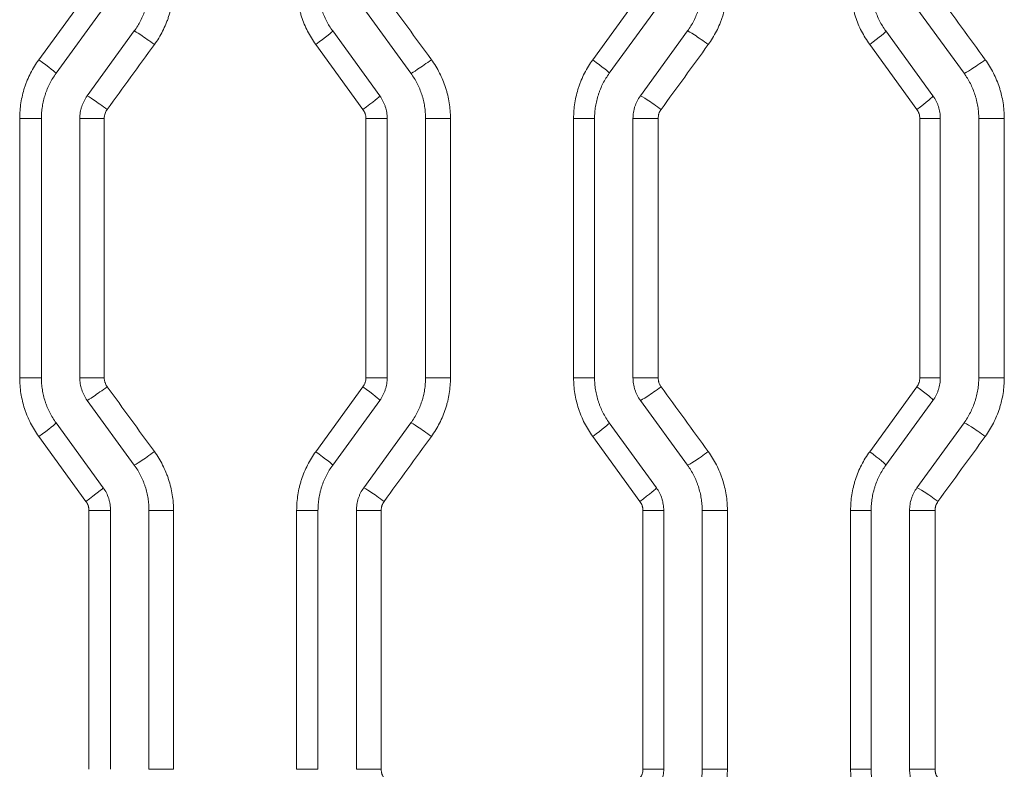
# Model space of a CAD drawing. Header units: millimetres. Extents: x 0 to 594, y 0 to 420.
# Tile 249 of 256: x 326.67 to 333.08, y 326.73 to 331.61. Entities that reach past the tile are written whole.
import ezdxf

# ---------------------------------------------------------------- set-up
doc = ezdxf.new("R2010")
doc.units = ezdxf.units.MM
doc.layers.add('1', color=7, linetype='Continuous', true_color=0xffffff)

msp = doc.modelspace()

# ---------------------------------------------------------------- linework, layer by layer
at = {"layer": '1', "color": 155, "linetype": 'Continuous', "lineweight": 13}
for p, q in [((326.7937, 331.3501), (327.1009, 331.7724)), ((330.3986, 331.3501), (330.7058, 331.7724)), ((328.9033, 331.0269), (328.5962, 331.4491)), ((332.5083, 331.0269), (332.2011, 331.4491)), ((326.8107, 330.9681), (326.6694, 330.9681)), ((326.6694, 329.2805), (326.6694, 330.9681)), ((327.0607, 330.9681), (327.2198, 330.9681)), ((327.2198, 330.9681), (327.2198, 329.2805)), ((329.0607, 330.9681), (328.9225, 330.9681)), ((328.9225, 329.2805), (328.9225, 330.9681)), ((329.3107, 330.9681), (329.4727, 330.9681)), ((329.4727, 330.9681), (329.4727, 329.2805)), ((330.4107, 330.9681), (330.2743, 330.9681)), ((330.2743, 329.2805), (330.2743, 330.9681)), ((330.6607, 330.9681), (330.8244, 330.9681)), ((330.8244, 330.9681), (330.8244, 329.2805)), ((332.6607, 330.9681), (332.5274, 330.9681)), ((332.5274, 329.2805), (332.5274, 330.9681)), ((332.9107, 330.9681), (333.0772, 330.9681)), ((333.0772, 330.9681), (333.0772, 329.2805)), ((326.8107, 329.2805), (326.6694, 329.2805)), ((327.2198, 329.2805), (327.0607, 329.2805)), ((329.0607, 329.2805), (328.9225, 329.2805)), ((329.4727, 329.2805), (329.3107, 329.2805)), ((330.2743, 329.2805), (330.4107, 329.2805)), ((330.8244, 329.2805), (330.6607, 329.2805)), ((332.5274, 329.2805), (332.6607, 329.2805)), ((333.0772, 329.2805), (332.9107, 329.2805)), ((328.5962, 328.7995), (328.9033, 329.2218)), ((332.2011, 328.7995), (332.5083, 329.2218)), ((327.1009, 328.4763), (326.7937, 328.8985)), ((330.7058, 328.4763), (330.3986, 328.8985)), ((327.12, 328.4175), (327.2607, 328.4175)), ((327.12, 326.7324), (327.12, 328.4175)), ((327.6704, 328.4175), (327.5107, 328.4175)), ((327.6704, 328.4175), (327.6704, 326.7324)), ((328.4718, 328.4175), (328.6107, 328.4175)), ((328.4718, 326.7324), (328.4718, 328.4175)), ((329.0221, 328.4175), (328.8607, 328.4175)), ((329.0221, 328.4175), (329.0221, 326.7324)), ((330.7249, 328.4175), (330.8607, 328.4175)), ((330.7249, 326.7324), (330.7249, 328.4175)), ((331.275, 328.4175), (331.1107, 328.4175)), ((331.275, 328.4175), (331.275, 326.7324)), ((332.0768, 328.4175), (332.2107, 328.4175)), ((332.0768, 326.7324), (332.0768, 328.4175)), ((332.6266, 328.4175), (332.4607, 328.4175)), ((332.6266, 328.4175), (332.6266, 326.7324)), ((327.6704, 326.7324), (327.5107, 326.7324)), ((328.4718, 326.7324), (328.6107, 326.7324)), ((329.0221, 326.7324), (328.8607, 326.7324)), ((330.8607, 326.7324), (330.7249, 326.7324)), ((331.275, 326.7324), (331.1107, 326.7324)), ((332.0768, 326.7324), (332.2107, 326.7324)), ((332.6266, 326.7324), (332.4607, 326.7324))]:
    msp.add_line(p, q, dxfattribs=at)
at = {"layer": '1', "color": 155, "linetype": 'Continuous', "lineweight": 18}
for p, q in [((327.213, 331.6842), (326.9062, 331.262)), ((328.9085, 331.6842), (329.2152, 331.262)), ((330.813, 331.6842), (330.5062, 331.262)), ((332.5085, 331.6842), (332.8152, 331.262)), ((327.4152, 331.5373), (327.1085, 331.115)), ((328.7062, 331.5373), (329.013, 331.115)), ((331.0152, 331.5373), (330.7085, 331.115)), ((332.3062, 331.5373), (332.613, 331.115)), ((326.8107, 330.9681), (326.8107, 329.2805)), ((327.0607, 330.9681), (327.0607, 329.2805)), ((329.0607, 330.9681), (329.0607, 329.2805)), ((329.3107, 330.9681), (329.3107, 329.2805)), ((330.4107, 330.9681), (330.4107, 329.2805)), ((330.6607, 330.9681), (330.6607, 329.2805)), ((332.6607, 330.9681), (332.6607, 329.2805)), ((332.9107, 330.9681), (332.9107, 329.2805)), ((327.1085, 329.1336), (327.4152, 328.7114)), ((329.013, 329.1336), (328.7062, 328.7114)), ((330.7085, 329.1336), (331.0152, 328.7114)), ((332.613, 329.1336), (332.3062, 328.7114)), ((326.9062, 328.9867), (327.213, 328.5644)), ((329.2152, 328.9867), (328.9085, 328.5644)), ((330.5062, 328.9867), (330.813, 328.5644)), ((332.8152, 328.9867), (332.5085, 328.5644)), ((327.2607, 328.4175), (327.2607, 326.7324)), ((327.5107, 328.4175), (327.5107, 326.7324)), ((328.6107, 328.4175), (328.6107, 326.7324)), ((328.8607, 328.4175), (328.8607, 326.7324)), ((330.8607, 328.4175), (330.8607, 326.7324)), ((331.1107, 328.4175), (331.1107, 326.7324)), ((332.2107, 328.4175), (332.2107, 326.7324)), ((332.4607, 328.4175), (332.4607, 326.7324))]:
    msp.add_line(p, q, dxfattribs=at)
at = {"layer": '1', "color": 155, "linetype": 'Continuous', "lineweight": 13}
for centre, major_axis, ratio, start_param, end_param in [((327.5363, 331.449), (-0.1214, 0.0882), 0.038614, 4.659287, 6.230532), ((328.5849, 331.4491), (0.1214, 0.0882), 0.044279, 4.773258, 6.283185), ((331.1358, 331.4488), (-0.1214, 0.0882), 0.058086, 4.632601, 6.203845), ((332.1849, 331.4491), (0.1214, 0.0882), 0.063788, 4.799961, 6.283185), ((326.7849, 331.3501), (0.1214, -0.0882), 0.034563, 0, 1.523261), ((329.3361, 331.3503), (-0.1214, -0.0882), 0.048337, 0.065991, 1.637235), ((330.3849, 331.3501), (0.1214, -0.0882), 0.054019, 0, 1.496582), ((332.9355, 331.3505), (-0.1214, -0.0882), 0.067866, 0.092704, 1.663947), ((327.2295, 331.0268), (-0.1214, 0.0882), 0.036959, 4.661559, 6.232804), ((328.8916, 331.0269), (0.1214, 0.0882), 0.045937, 4.775532, 6.283185), ((330.8291, 331.0266), (-0.1214, 0.0882), 0.056423, 4.634877, 6.206121), ((332.4916, 331.0269), (0.1214, 0.0882), 0.065456, 4.802239, 6.283185), ((327.2295, 329.2219), (0.1214, 0.0882), 0.036959, 3.191974, 4.763219), ((328.8916, 329.2218), (-0.1214, 0.0882), 0.045937, 3.141593, 4.649246), ((330.8291, 329.222), (0.1214, 0.0882), 0.056423, 3.218657, 4.789901), ((332.4916, 329.2218), (-0.1214, 0.0882), 0.065456, 3.141593, 4.622539), ((326.7849, 328.8985), (-0.1214, -0.0882), 0.034563, 1.618332, 3.141593), ((329.3361, 328.8983), (0.1214, -0.0882), 0.048337, 1.504357, 3.075602), ((330.3849, 328.8985), (-0.1214, -0.0882), 0.054019, 1.64501, 3.141593), ((332.9355, 328.8981), (0.1214, -0.0882), 0.067866, 1.477645, 3.048888), ((327.5363, 328.7997), (0.1214, 0.0882), 0.038614, 3.194246, 4.765491), ((328.5849, 328.7995), (-0.1214, 0.0882), 0.044279, 3.141593, 4.65152), ((331.1358, 328.7998), (0.1214, 0.0882), 0.058086, 3.220933, 4.792177), ((332.1849, 328.7995), (-0.1214, 0.0882), 0.063788, 3.141593, 4.624817), ((327.0916, 328.4763), (-0.1214, -0.0882), 0.036217, 1.620604, 3.141593), ((329.0293, 328.4761), (0.1214, -0.0882), 0.046679, 1.506631, 3.077875), ((330.6916, 328.4763), (-0.1214, -0.0882), 0.055681, 1.647286, 3.141593), ((332.6288, 328.4759), (0.1214, -0.0882), 0.066197, 1.479924, 3.051167)]:
    msp.add_ellipse(centre, major_axis=major_axis, ratio=ratio, start_param=start_param, end_param=end_param, dxfattribs=at)
at = {"layer": '1', "color": 155, "linetype": 'Continuous', "lineweight": 18}
for points, knots in [([(327.5107, 331.8312), (327.5107, 331.8179), (327.5102, 331.8048), (327.5082, 331.7788), (327.5051, 331.7529), (327.5, 331.7273), (327.4939, 331.702), (327.4904, 331.6894), (327.4853, 331.6737), (327.4843, 331.6706), (327.4821, 331.6644), (327.481, 331.6613), (327.4776, 331.652), (327.4752, 331.6459), (327.4677, 331.6277), (327.4567, 331.604), (327.444, 331.5812), (327.4303, 331.5589), (327.423, 331.5479), (327.4152, 331.5373)], [0, 0, 0, 0, 0.125, 0.125, 0.25, 0.375, 0.375, 0.5, 0.5, 0.53125, 0.53125, 0.5625, 0.5625, 0.625, 0.625, 0.75, 0.875, 0.875, 1, 1, 1, 1]), ([(328.6107, 331.8312), (328.6107, 331.8179), (328.6113, 331.8048), (328.6133, 331.7787), (328.6164, 331.7527), (328.6215, 331.7271), (328.6261, 331.7079), (328.6278, 331.7016), (328.6305, 331.6921), (328.6314, 331.6889), (328.6333, 331.6826), (328.6343, 331.6795), (328.6394, 331.6638), (328.6439, 331.6515), (328.6539, 331.6275), (328.6648, 331.6038), (328.6776, 331.5811), (328.6912, 331.5588), (328.6985, 331.5479), (328.7062, 331.5373)], [0, 0, 0, 0, 0.125, 0.125, 0.25, 0.375, 0.375, 0.4375, 0.4375, 0.46875, 0.46875, 0.5, 0.5, 0.625, 0.625, 0.75, 0.875, 0.875, 1, 1, 1, 1]), ([(331.1107, 331.8312), (331.1107, 331.8179), (331.1102, 331.8048), (331.1082, 331.7788), (331.1051, 331.7529), (331.1, 331.7273), (331.0939, 331.7019), (331.0904, 331.6893), (331.0853, 331.6737), (331.0843, 331.6706), (331.0821, 331.6643), (331.081, 331.6612), (331.0776, 331.652), (331.0752, 331.6458), (331.0677, 331.6277), (331.0567, 331.6039), (331.0439, 331.5811), (331.0303, 331.5588), (331.023, 331.5479), (331.0152, 331.5373)], [0, 0, 0, 0, 0.125, 0.125, 0.25, 0.375, 0.375, 0.5, 0.5, 0.53125, 0.53125, 0.5625, 0.5625, 0.625, 0.625, 0.75, 0.875, 0.875, 1, 1, 1, 1]), ([(332.2107, 331.8312), (332.2107, 331.8179), (332.2113, 331.8048), (332.2133, 331.7787), (332.2164, 331.7527), (332.2215, 331.727), (332.2261, 331.7079), (332.2278, 331.7015), (332.2305, 331.692), (332.2314, 331.6889), (332.2333, 331.6825), (332.2343, 331.6794), (332.2394, 331.6638), (332.244, 331.6515), (332.254, 331.6274), (332.2649, 331.6038), (332.2776, 331.5811), (332.2912, 331.5588), (332.2985, 331.5479), (332.3062, 331.5373)], [0, 0, 0, 0, 0.125, 0.125, 0.25, 0.375, 0.375, 0.4375, 0.4375, 0.46875, 0.46875, 0.5, 0.5, 0.625, 0.625, 0.75, 0.875, 0.875, 1, 1, 1, 1]), ([(326.9062, 331.262), (326.8985, 331.2513), (326.8912, 331.2404), (326.8775, 331.2181), (326.8648, 331.1953), (326.8538, 331.1715), (326.8463, 331.1534), (326.8439, 331.1472), (326.8405, 331.138), (326.8394, 331.1349), (326.8372, 331.1286), (326.8362, 331.1255), (326.8311, 331.1099), (326.8275, 331.0973), (326.8215, 331.0719), (326.8164, 331.0464), (326.8133, 331.0205), (326.8113, 330.9944), (326.8107, 330.9813), (326.8107, 330.9681)], [0, 0, 0, 0, 0.125, 0.125, 0.25, 0.375, 0.375, 0.4375, 0.4375, 0.46875, 0.46875, 0.5, 0.5, 0.625, 0.625, 0.75, 0.875, 0.875, 1, 1, 1, 1]), ([(329.2152, 331.262), (329.223, 331.2513), (329.2303, 331.2404), (329.2439, 331.2181), (329.2567, 331.1954), (329.2676, 331.1718), (329.2776, 331.1477), (329.2821, 331.1354), (329.2872, 331.1198), (329.2882, 331.1166), (329.2901, 331.1103), (329.291, 331.1071), (329.2937, 331.0976), (329.2954, 331.0913), (329.3, 331.0721), (329.3051, 331.0465), (329.3082, 331.0205), (329.3102, 330.9944), (329.3107, 330.9813), (329.3107, 330.9681)], [0, 0, 0, 0, 0.125, 0.125, 0.25, 0.375, 0.375, 0.5, 0.5, 0.53125, 0.53125, 0.5625, 0.5625, 0.625, 0.625, 0.75, 0.875, 0.875, 1, 1, 1, 1]), ([(330.5062, 331.262), (330.4985, 331.2513), (330.4839, 331.2295), (330.4648, 331.1953), (330.4538, 331.1716), (330.4463, 331.1534), (330.4439, 331.1473), (330.4405, 331.138), (330.4394, 331.1349), (330.4372, 331.1287), (330.4362, 331.1256), (330.4311, 331.1099), (330.4276, 331.0973), (330.4215, 331.0719), (330.4164, 331.0464), (330.4133, 331.0205), (330.4113, 330.9944), (330.4107, 330.9813), (330.4107, 330.9681)], [0, 0, 0, 0, 0.125, 0.25, 0.375, 0.375, 0.4375, 0.4375, 0.46875, 0.46875, 0.5, 0.5, 0.625, 0.625, 0.75, 0.875, 0.875, 1, 1, 1, 1]), ([(332.8152, 331.262), (332.823, 331.2513), (332.8303, 331.2404), (332.8439, 331.2182), (332.8566, 331.1954), (332.8675, 331.1718), (332.8775, 331.1477), (332.8821, 331.1354), (332.8872, 331.1198), (332.8882, 331.1167), (332.8901, 331.1103), (332.891, 331.1072), (332.8937, 331.0977), (332.8954, 331.0913), (332.9, 331.0722), (332.9051, 331.0465), (332.9082, 331.0206), (332.9102, 330.9944), (332.9107, 330.9813), (332.9107, 330.9681)], [0, 0, 0, 0, 0.125, 0.125, 0.25, 0.375, 0.375, 0.5, 0.5, 0.53125, 0.53125, 0.5625, 0.5625, 0.625, 0.625, 0.75, 0.875, 0.875, 1, 1, 1, 1]), ([(327.1085, 331.115), (327.1007, 331.1044), (327.0939, 331.0932), (327.0821, 331.07), (327.0771, 331.058), (327.072, 331.0424), (327.071, 331.0392), (327.0693, 331.0329), (327.0684, 331.0297), (327.0661, 331.0201), (327.0648, 331.0137), (327.0618, 330.9943), (327.0607, 330.9813), (327.0607, 330.9681)], [0, 0, 0, 0, 0.25, 0.25, 0.5, 0.5, 0.5625, 0.5625, 0.625, 0.625, 0.75, 0.75, 1, 1, 1, 1]), ([(329.013, 331.115), (329.0208, 331.1044), (329.0276, 331.0932), (329.0365, 331.0757), (329.0392, 331.0698), (329.043, 331.0607), (329.0442, 331.0577), (329.0464, 331.0515), (329.0475, 331.0484), (329.0526, 331.0327), (329.0556, 331.02), (329.0597, 330.9943), (329.0607, 330.9813), (329.0607, 330.9681)], [0, 0, 0, 0, 0.25, 0.25, 0.375, 0.375, 0.4375, 0.4375, 0.5, 0.5, 0.75, 0.75, 1, 1, 1, 1]), ([(330.7085, 331.115), (330.7007, 331.1044), (330.6939, 331.0932), (330.6821, 331.07), (330.6771, 331.058), (330.672, 331.0424), (330.671, 331.0392), (330.6693, 331.0329), (330.6684, 331.0297), (330.6661, 331.0201), (330.6649, 331.0137), (330.6618, 330.9944), (330.6607, 330.9813), (330.6607, 330.9681)], [0, 0, 0, 0, 0.25, 0.25, 0.5, 0.5, 0.5625, 0.5625, 0.625, 0.625, 0.75, 0.75, 1, 1, 1, 1]), ([(332.613, 331.115), (332.6208, 331.1044), (332.6276, 331.0932), (332.6365, 331.0757), (332.6392, 331.0698), (332.643, 331.0607), (332.6442, 331.0577), (332.6464, 331.0515), (332.6475, 331.0484), (332.6526, 331.0327), (332.6556, 331.02), (332.6597, 330.9943), (332.6607, 330.9813), (332.6607, 330.9681)], [0, 0, 0, 0, 0.25, 0.25, 0.375, 0.375, 0.4375, 0.4375, 0.5, 0.5, 0.75, 0.75, 1, 1, 1, 1]), ([(326.8107, 329.2805), (326.8107, 329.2673), (326.8113, 329.2542), (326.8133, 329.2282), (326.8164, 329.2023), (326.8215, 329.1767), (326.8275, 329.1514), (326.8311, 329.1388), (326.8362, 329.1231), (326.8372, 329.12), (326.8394, 329.1138), (326.8405, 329.1107), (326.8439, 329.1014), (326.8463, 329.0953), (326.8538, 329.0771), (326.8648, 329.0534), (326.8775, 329.0306), (326.8912, 329.0082), (326.8985, 328.9973), (326.9062, 328.9867)], [0, 0, 0, 0, 0.125, 0.125, 0.25, 0.375, 0.375, 0.5, 0.5, 0.53125, 0.53125, 0.5625, 0.5625, 0.625, 0.625, 0.75, 0.875, 0.875, 1, 1, 1, 1]), ([(327.0607, 329.2805), (327.0607, 329.2673), (327.0618, 329.2543), (327.0648, 329.2349), (327.0661, 329.2285), (327.0684, 329.219), (327.0693, 329.2158), (327.071, 329.2094), (327.072, 329.2063), (327.0771, 329.1906), (327.0821, 329.1786), (327.0939, 329.1554), (327.1007, 329.1443), (327.1085, 329.1336)], [0, 0, 0, 0, 0.25, 0.25, 0.375, 0.375, 0.4375, 0.4375, 0.5, 0.5, 0.75, 0.75, 1, 1, 1, 1]), ([(329.0607, 329.2805), (329.0607, 329.2673), (329.0597, 329.2543), (329.0556, 329.2286), (329.0526, 329.2159), (329.0475, 329.2003), (329.0464, 329.1972), (329.0442, 329.191), (329.043, 329.1879), (329.0392, 329.1788), (329.0365, 329.1729), (329.0276, 329.1554), (329.0208, 329.1443), (329.013, 329.1336)], [0, 0, 0, 0, 0.25, 0.25, 0.5, 0.5, 0.5625, 0.5625, 0.625, 0.625, 0.75, 0.75, 1, 1, 1, 1]), ([(329.3107, 329.2805), (329.3107, 329.2673), (329.3102, 329.2542), (329.3082, 329.2281), (329.3051, 329.2021), (329.3, 329.1765), (329.2954, 329.1574), (329.2937, 329.151), (329.291, 329.1415), (329.2901, 329.1383), (329.2882, 329.132), (329.2872, 329.1289), (329.2821, 329.1132), (329.2776, 329.101), (329.2676, 329.0769), (329.2567, 329.0532), (329.2439, 329.0305), (329.2303, 329.0082), (329.223, 328.9973), (329.2152, 328.9867)], [0, 0, 0, 0, 0.125, 0.125, 0.25, 0.375, 0.375, 0.4375, 0.4375, 0.46875, 0.46875, 0.5, 0.5, 0.625, 0.625, 0.75, 0.875, 0.875, 1, 1, 1, 1]), ([(330.4107, 329.2805), (330.4107, 329.2673), (330.4113, 329.2542), (330.4133, 329.2281), (330.4164, 329.2022), (330.4215, 329.1767), (330.4276, 329.1513), (330.4311, 329.1387), (330.4362, 329.1231), (330.4372, 329.1199), (330.4394, 329.1137), (330.4405, 329.1106), (330.4439, 329.1013), (330.4463, 329.0952), (330.4538, 329.077), (330.4648, 329.0533), (330.4839, 329.0191), (330.4985, 328.9973), (330.5062, 328.9867)], [0, 0, 0, 0, 0.125, 0.125, 0.25, 0.375, 0.375, 0.5, 0.5, 0.53125, 0.53125, 0.5625, 0.5625, 0.625, 0.625, 0.75, 0.875, 1, 1, 1, 1]), ([(330.6607, 329.2805), (330.6607, 329.2673), (330.6618, 329.2543), (330.6649, 329.2349), (330.6661, 329.2285), (330.6684, 329.2189), (330.6693, 329.2158), (330.671, 329.2094), (330.672, 329.2063), (330.6771, 329.1906), (330.6821, 329.1786), (330.6939, 329.1554), (330.7007, 329.1443), (330.7085, 329.1336)], [0, 0, 0, 0, 0.25, 0.25, 0.375, 0.375, 0.4375, 0.4375, 0.5, 0.5, 0.75, 0.75, 1, 1, 1, 1]), ([(332.6607, 329.2805), (332.6607, 329.2673), (332.6597, 329.2543), (332.6556, 329.2286), (332.6526, 329.2159), (332.6475, 329.2003), (332.6464, 329.1972), (332.6442, 329.191), (332.643, 329.1879), (332.6392, 329.1788), (332.6365, 329.1729), (332.6276, 329.1554), (332.6208, 329.1443), (332.613, 329.1336)], [0, 0, 0, 0, 0.25, 0.25, 0.5, 0.5, 0.5625, 0.5625, 0.625, 0.625, 0.75, 0.75, 1, 1, 1, 1]), ([(332.9107, 329.2805), (332.9107, 329.2673), (332.9102, 329.2542), (332.9082, 329.2281), (332.9051, 329.2021), (332.9, 329.1765), (332.8954, 329.1573), (332.8937, 329.151), (332.891, 329.1415), (332.8901, 329.1383), (332.8882, 329.132), (332.8872, 329.1288), (332.8821, 329.1132), (332.8775, 329.1009), (332.8675, 329.0768), (332.8566, 329.0532), (332.8439, 329.0305), (332.8303, 329.0082), (332.823, 328.9973), (332.8152, 328.9867)], [0, 0, 0, 0, 0.125, 0.125, 0.25, 0.375, 0.375, 0.4375, 0.4375, 0.46875, 0.46875, 0.5, 0.5, 0.625, 0.625, 0.75, 0.875, 0.875, 1, 1, 1, 1]), ([(327.4152, 328.7114), (327.423, 328.7007), (327.4303, 328.6898), (327.444, 328.6675), (327.4567, 328.6447), (327.4677, 328.6209), (327.4752, 328.6027), (327.4776, 328.5966), (327.481, 328.5874), (327.4821, 328.5843), (327.4843, 328.578), (327.4853, 328.5749), (327.4904, 328.5593), (327.4939, 328.5467), (327.5, 328.5213), (327.5051, 328.4957), (327.5082, 328.4699), (327.5102, 328.4438), (327.5107, 328.4307), (327.5107, 328.4175)], [0, 0, 0, 0, 0.125, 0.125, 0.25, 0.375, 0.375, 0.4375, 0.4375, 0.46875, 0.46875, 0.5, 0.5, 0.625, 0.625, 0.75, 0.875, 0.875, 1, 1, 1, 1]), ([(328.7062, 328.7114), (328.6985, 328.7007), (328.6912, 328.6898), (328.6776, 328.6675), (328.6648, 328.6448), (328.6539, 328.6212), (328.6439, 328.5971), (328.6394, 328.5848), (328.6343, 328.5692), (328.6333, 328.566), (328.6314, 328.5597), (328.6305, 328.5566), (328.6278, 328.5471), (328.6261, 328.5407), (328.6215, 328.5216), (328.6164, 328.4959), (328.6133, 328.4699), (328.6113, 328.4438), (328.6107, 328.4307), (328.6107, 328.4175)], [0, 0, 0, 0, 0.125, 0.125, 0.25, 0.375, 0.375, 0.5, 0.5, 0.53125, 0.53125, 0.5625, 0.5625, 0.625, 0.625, 0.75, 0.875, 0.875, 1, 1, 1, 1]), ([(331.0152, 328.7114), (331.023, 328.7007), (331.0303, 328.6898), (331.0439, 328.6675), (331.0567, 328.6447), (331.0677, 328.621), (331.0752, 328.6028), (331.0776, 328.5967), (331.081, 328.5874), (331.0821, 328.5843), (331.0843, 328.5781), (331.0853, 328.5749), (331.0904, 328.5593), (331.0939, 328.5467), (331.1, 328.5213), (331.1051, 328.4958), (331.1082, 328.4699), (331.1102, 328.4438), (331.1107, 328.4307), (331.1107, 328.4175)], [0, 0, 0, 0, 0.125, 0.125, 0.25, 0.375, 0.375, 0.4375, 0.4375, 0.46875, 0.46875, 0.5, 0.5, 0.625, 0.625, 0.75, 0.875, 0.875, 1, 1, 1, 1]), ([(332.3062, 328.7114), (332.2985, 328.7007), (332.2912, 328.6898), (332.2776, 328.6676), (332.2649, 328.6449), (332.254, 328.6212), (332.244, 328.5972), (332.2394, 328.5849), (332.2343, 328.5692), (332.2333, 328.5661), (332.2314, 328.5598), (332.2305, 328.5566), (332.2278, 328.5471), (332.2261, 328.5407), (332.2215, 328.5216), (332.2164, 328.4959), (332.2133, 328.47), (332.2113, 328.4438), (332.2107, 328.4307), (332.2107, 328.4175)], [0, 0, 0, 0, 0.125, 0.125, 0.25, 0.375, 0.375, 0.5, 0.5, 0.53125, 0.53125, 0.5625, 0.5625, 0.625, 0.625, 0.75, 0.875, 0.875, 1, 1, 1, 1]), ([(327.213, 328.5644), (327.2208, 328.5538), (327.2276, 328.5426), (327.2394, 328.5194), (327.2444, 328.5074), (327.2495, 328.4917), (327.2504, 328.4886), (327.2522, 328.4822), (327.2531, 328.4791), (327.2554, 328.4695), (327.2566, 328.4631), (327.2597, 328.4437), (327.2607, 328.4307), (327.2607, 328.4175)], [0, 0, 0, 0, 0.25, 0.25, 0.5, 0.5, 0.5625, 0.5625, 0.625, 0.625, 0.75, 0.75, 1, 1, 1, 1]), ([(328.9085, 328.5644), (328.9007, 328.5538), (328.8939, 328.5426), (328.885, 328.5251), (328.8823, 328.5192), (328.8785, 328.5101), (328.8773, 328.5071), (328.875, 328.5009), (328.874, 328.4978), (328.8689, 328.4821), (328.8659, 328.4694), (328.8618, 328.4437), (328.8607, 328.4307), (328.8607, 328.4175)], [0, 0, 0, 0, 0.25, 0.25, 0.375, 0.375, 0.4375, 0.4375, 0.5, 0.5, 0.75, 0.75, 1, 1, 1, 1]), ([(330.813, 328.5644), (330.8208, 328.5538), (330.8276, 328.5426), (330.8394, 328.5194), (330.8444, 328.5074), (330.8495, 328.4917), (330.8504, 328.4886), (330.8522, 328.4822), (330.8531, 328.4791), (330.8554, 328.4695), (330.8566, 328.4631), (330.8597, 328.4437), (330.8607, 328.4307), (330.8607, 328.4175)], [0, 0, 0, 0, 0.25, 0.25, 0.5, 0.5, 0.5625, 0.5625, 0.625, 0.625, 0.75, 0.75, 1, 1, 1, 1]), ([(332.5085, 328.5644), (332.5007, 328.5538), (332.4939, 328.5426), (332.485, 328.5252), (332.4823, 328.5192), (332.4785, 328.5101), (332.4773, 328.5071), (332.475, 328.5009), (332.474, 328.4978), (332.4689, 328.4821), (332.4659, 328.4695), (332.4618, 328.4437), (332.4607, 328.4307), (332.4607, 328.4175)], [0, 0, 0, 0, 0.25, 0.25, 0.375, 0.375, 0.4375, 0.4375, 0.5, 0.5, 0.75, 0.75, 1, 1, 1, 1]), ([(330.8607, 326.7324), (330.8607, 326.7192), (330.8597, 326.7062), (330.8556, 326.6805), (330.8526, 326.6678), (330.8475, 326.6521), (330.8464, 326.649), (330.8442, 326.6428), (330.843, 326.6398), (330.8392, 326.6307), (330.8365, 326.6248), (330.8276, 326.6073), (330.8208, 326.5961), (330.813, 326.5855)], [0, 0, 0, 0, 0.25, 0.25, 0.5, 0.5, 0.5625, 0.5625, 0.625, 0.625, 0.75, 0.75, 1, 1, 1, 1]), ([(331.1107, 326.7324), (331.1107, 326.7192), (331.1102, 326.7061), (331.1082, 326.68), (331.1051, 326.654), (331.1, 326.6283), (331.0954, 326.6092), (331.0937, 326.6028), (331.091, 326.5933), (331.0901, 326.5902), (331.0882, 326.5839), (331.0872, 326.5807), (331.0821, 326.5651), (331.0776, 326.5528), (331.0676, 326.5287), (331.0566, 326.5051), (331.0439, 326.4824), (331.0303, 326.4601), (331.023, 326.4492), (331.0152, 326.4385)], [0, 0, 0, 0, 0.125, 0.125, 0.25, 0.375, 0.375, 0.4375, 0.4375, 0.46875, 0.46875, 0.5, 0.5, 0.625, 0.625, 0.75, 0.875, 0.875, 1, 1, 1, 1]), ([(332.2107, 326.7324), (332.2107, 326.7192), (332.2113, 326.7061), (332.2133, 326.68), (332.2164, 326.6541), (332.2215, 326.6285), (332.2276, 326.6031), (332.2311, 326.5905), (332.2362, 326.5749), (332.2372, 326.5718), (332.2394, 326.5655), (332.2405, 326.5624), (332.2439, 326.5531), (332.2463, 326.547), (332.2539, 326.5289), (332.2648, 326.5051), (332.2839, 326.471), (332.2985, 326.4492), (332.3062, 326.4385)], [0, 0, 0, 0, 0.125, 0.125, 0.25, 0.375, 0.375, 0.5, 0.5, 0.53125, 0.53125, 0.5625, 0.5625, 0.625, 0.625, 0.75, 0.875, 1, 1, 1, 1]), ([(332.4607, 326.7324), (332.4607, 326.7192), (332.4618, 326.7061), (332.4649, 326.6868), (332.4661, 326.6804), (332.4684, 326.6708), (332.4693, 326.6676), (332.471, 326.6613), (332.472, 326.6581), (332.4771, 326.6425), (332.4821, 326.6304), (332.4939, 326.6073), (332.5007, 326.5961), (332.5085, 326.5855)], [0, 0, 0, 0, 0.25, 0.25, 0.375, 0.375, 0.4375, 0.4375, 0.5, 0.5, 0.75, 0.75, 1, 1, 1, 1])]:
    msp.add_open_spline(points, degree=3, knots=knots, dxfattribs=at)
at = {"layer": '1', "color": 155, "linetype": 'Continuous', "lineweight": 13}
for points, knots in [([(327.6704, 331.8312), (327.6704, 331.8269), (327.6704, 331.8226), (327.6702, 331.814), (327.6698, 331.8012), (327.6691, 331.7884), (327.6671, 331.763), (327.6631, 331.7293), (327.6565, 331.6961), (327.6485, 331.6631), (327.6439, 331.6468), (327.6373, 331.6265), (327.636, 331.6224), (327.6332, 331.6143), (327.6317, 331.6103), (327.6273, 331.5982), (327.6242, 331.5902), (327.6143, 331.5666), (327.6001, 331.5357), (327.5835, 331.5061), (327.5657, 331.477), (327.5562, 331.4628), (327.5461, 331.449)], [0, 0, 0, 0, 0.03125, 0.03125, 0.0625, 0.125, 0.125, 0.25, 0.375, 0.375, 0.5, 0.5, 0.53125, 0.53125, 0.5625, 0.5625, 0.625, 0.625, 0.75, 0.875, 0.875, 1, 1, 1, 1]), ([(328.5962, 331.4491), (328.5861, 331.463), (328.5766, 331.4771), (328.5588, 331.5061), (328.5423, 331.5356), (328.5281, 331.5664), (328.5151, 331.5977), (328.5091, 331.6136), (328.5025, 331.634), (328.5012, 331.638), (328.4987, 331.6462), (328.4975, 331.6504), (328.494, 331.6627), (328.4919, 331.671), (328.4859, 331.6959), (328.4792, 331.7292), (328.4752, 331.763), (328.4725, 331.7969), (328.4718, 331.814), (328.4718, 331.8312)], [0, 0, 0, 0, 0.125, 0.125, 0.25, 0.375, 0.375, 0.5, 0.5, 0.53125, 0.53125, 0.5625, 0.5625, 0.625, 0.625, 0.75, 0.875, 0.875, 1, 1, 1, 1]), ([(331.275, 331.8312), (331.275, 331.8269), (331.2749, 331.8226), (331.2747, 331.814), (331.2744, 331.8011), (331.2736, 331.7884), (331.2716, 331.7629), (331.2676, 331.7292), (331.261, 331.696), (331.2531, 331.663), (331.2484, 331.6466), (331.2418, 331.6263), (331.2405, 331.6223), (331.2377, 331.6142), (331.2362, 331.6101), (331.2318, 331.5981), (331.2287, 331.5901), (331.2188, 331.5664), (331.2046, 331.5355), (331.188, 331.5059), (331.1702, 331.4769), (331.1607, 331.4627), (331.1506, 331.4488)], [0, 0, 0, 0, 0.03125, 0.03125, 0.0625, 0.125, 0.125, 0.25, 0.375, 0.375, 0.5, 0.5, 0.53125, 0.53125, 0.5625, 0.5625, 0.625, 0.625, 0.75, 0.875, 0.875, 1, 1, 1, 1]), ([(332.2011, 331.4491), (332.191, 331.463), (332.1815, 331.4771), (332.1638, 331.5061), (332.1472, 331.5356), (332.133, 331.5663), (332.12, 331.5976), (332.1141, 331.6136), (332.1075, 331.6339), (332.1062, 331.638), (332.1037, 331.6462), (332.1025, 331.6503), (332.099, 331.6627), (332.0968, 331.671), (332.0908, 331.6958), (332.0842, 331.7292), (332.0802, 331.7629), (332.0775, 331.7969), (332.0768, 331.814), (332.0768, 331.8312)], [0, 0, 0, 0, 0.125, 0.125, 0.25, 0.375, 0.375, 0.5, 0.5, 0.53125, 0.53125, 0.5625, 0.5625, 0.625, 0.625, 0.75, 0.875, 0.875, 1, 1, 1, 1]), ([(326.6694, 330.9681), (326.6694, 330.9853), (326.6701, 331.0023), (326.6727, 331.0362), (326.6767, 331.0698), (326.6833, 331.103), (326.6913, 331.136), (326.6959, 331.1524), (326.7025, 331.1727), (326.7038, 331.1768), (326.7066, 331.1849), (326.7081, 331.1889), (326.7125, 331.201), (326.7157, 331.2089), (326.7255, 331.2326), (326.7397, 331.2634), (326.7563, 331.2931), (326.7741, 331.3221), (326.7836, 331.3363), (326.7937, 331.3501)], [0, 0, 0, 0, 0.125, 0.125, 0.25, 0.375, 0.375, 0.5, 0.5, 0.53125, 0.53125, 0.5625, 0.5625, 0.625, 0.625, 0.75, 0.875, 0.875, 1, 1, 1, 1]), ([(329.3484, 331.3503), (329.3585, 331.3365), (329.3679, 331.3223), (329.3857, 331.2933), (329.4023, 331.2637), (329.4165, 331.233), (329.4295, 331.2016), (329.4354, 331.1857), (329.4421, 331.1653), (329.4434, 331.1612), (329.4459, 331.153), (329.4495, 331.1407), (329.4527, 331.1283), (329.4587, 331.1034), (329.4653, 331.07), (329.4693, 331.0363), (329.472, 331.0023), (329.4727, 330.9853), (329.4727, 330.9681)], [0, 0, 0, 0, 0.125, 0.125, 0.25, 0.375, 0.375, 0.5, 0.5, 0.53125, 0.53125, 0.5625, 0.625, 0.625, 0.75, 0.875, 0.875, 1, 1, 1, 1]), ([(330.2743, 330.9681), (330.2743, 330.9853), (330.275, 331.0023), (330.2777, 331.0362), (330.2817, 331.0699), (330.2883, 331.1031), (330.2962, 331.1361), (330.3008, 331.1525), (330.3074, 331.1728), (330.3088, 331.1769), (330.3116, 331.185), (330.313, 331.189), (330.3175, 331.201), (330.3206, 331.209), (330.3304, 331.2326), (330.3447, 331.2635), (330.3613, 331.2931), (330.3791, 331.3221), (330.3885, 331.3363), (330.3986, 331.3501)], [0, 0, 0, 0, 0.125, 0.125, 0.25, 0.375, 0.375, 0.5, 0.5, 0.53125, 0.53125, 0.5625, 0.5625, 0.625, 0.625, 0.75, 0.875, 0.875, 1, 1, 1, 1]), ([(332.9528, 331.3505), (332.9629, 331.3367), (332.9723, 331.3225), (332.9901, 331.2935), (333.0067, 331.2639), (333.0209, 331.2332), (333.0339, 331.2018), (333.0399, 331.1858), (333.0465, 331.1654), (333.0478, 331.1613), (333.0503, 331.1531), (333.0539, 331.1408), (333.0571, 331.1284), (333.0631, 331.1035), (333.0698, 331.0701), (333.0738, 331.0363), (333.0765, 331.0024), (333.0772, 330.9853), (333.0772, 330.9681)], [0, 0, 0, 0, 0.125, 0.125, 0.25, 0.375, 0.375, 0.5, 0.5, 0.53125, 0.53125, 0.5625, 0.625, 0.625, 0.75, 0.875, 0.875, 1, 1, 1, 1]), ([(327.2389, 331.0268), (327.2382, 331.0257), (327.2374, 331.0246), (327.236, 331.0224), (327.2338, 331.0191), (327.2319, 331.0157), (327.2284, 331.0088), (327.2264, 331.004), (327.2244, 330.9978), (327.224, 330.9965), (327.2233, 330.994), (327.2229, 330.9927), (327.222, 330.9889), (327.2215, 330.9863), (327.2203, 330.9786), (327.2198, 330.9734), (327.2198, 330.9681)], [0, 0, 0, 0, 0.0625, 0.0625, 0.125, 0.25, 0.25, 0.5, 0.5, 0.5625, 0.5625, 0.625, 0.625, 0.75, 0.75, 1, 1, 1, 1]), ([(328.9225, 330.9681), (328.9225, 330.9734), (328.9221, 330.9786), (328.9204, 330.9889), (328.9192, 330.9939), (328.9172, 331.0002), (328.9167, 331.0015), (328.9158, 331.0039), (328.9144, 331.0076), (328.9127, 331.0112), (328.9092, 331.0181), (328.9064, 331.0226), (328.9033, 331.0269)], [0, 0, 0, 0, 0.25, 0.25, 0.5, 0.5, 0.5625, 0.5625, 0.625, 0.75, 0.75, 1, 1, 1, 1]), ([(330.8435, 331.0266), (330.8427, 331.0255), (330.8419, 331.0245), (330.8405, 331.0223), (330.8384, 331.019), (330.8365, 331.0156), (330.8329, 331.0087), (330.8309, 331.0039), (330.8289, 330.9977), (330.8285, 330.9965), (330.8278, 330.9939), (330.8275, 330.9927), (330.8266, 330.9888), (330.826, 330.9863), (330.8248, 330.9786), (330.8244, 330.9733), (330.8244, 330.9681)], [0, 0, 0, 0, 0.0625, 0.0625, 0.125, 0.25, 0.25, 0.5, 0.5, 0.5625, 0.5625, 0.625, 0.625, 0.75, 0.75, 1, 1, 1, 1]), ([(332.5274, 330.9681), (332.5274, 330.9734), (332.527, 330.9786), (332.5254, 330.9889), (332.5241, 330.994), (332.5221, 331.0002), (332.5217, 331.0015), (332.5208, 331.0039), (332.5193, 331.0076), (332.5177, 331.0112), (332.5141, 331.0181), (332.5114, 331.0226), (332.5083, 331.0269)], [0, 0, 0, 0, 0.25, 0.25, 0.5, 0.5, 0.5625, 0.5625, 0.625, 0.75, 0.75, 1, 1, 1, 1]), ([(326.7937, 328.8985), (326.7836, 328.9124), (326.7741, 328.9266), (326.7563, 328.9556), (326.7397, 328.9852), (326.7255, 329.0161), (326.7157, 329.0397), (326.7125, 329.0476), (326.7081, 329.0597), (326.7066, 329.0637), (326.7038, 329.0718), (326.7025, 329.0759), (326.6959, 329.0962), (326.6913, 329.1126), (326.6833, 329.1456), (326.6767, 329.1788), (326.6727, 329.2125), (326.6701, 329.2463), (326.6694, 329.2634), (326.6694, 329.2805)], [0, 0, 0, 0, 0.125, 0.125, 0.25, 0.375, 0.375, 0.4375, 0.4375, 0.46875, 0.46875, 0.5, 0.5, 0.625, 0.625, 0.75, 0.875, 0.875, 1, 1, 1, 1]), ([(327.2198, 329.2805), (327.2198, 329.2753), (327.2203, 329.2701), (327.2215, 329.2623), (327.222, 329.2598), (327.2229, 329.2559), (327.2233, 329.2547), (327.224, 329.2521), (327.2244, 329.2509), (327.2264, 329.2447), (327.2284, 329.2399), (327.2319, 329.2329), (327.2338, 329.2295), (327.236, 329.2262), (327.2374, 329.224), (327.2382, 329.2229), (327.2389, 329.2219)], [0, 0, 0, 0, 0.25, 0.25, 0.375, 0.375, 0.4375, 0.4375, 0.5, 0.5, 0.75, 0.75, 0.875, 0.9375, 0.9375, 1, 1, 1, 1]), ([(328.9033, 329.2218), (328.9064, 329.226), (328.9092, 329.2305), (328.9127, 329.2375), (328.9144, 329.241), (328.9158, 329.2447), (328.9167, 329.2472), (328.9172, 329.2484), (328.9192, 329.2547), (328.9204, 329.2598), (328.9221, 329.2701), (328.9225, 329.2753), (328.9225, 329.2805)], [0, 0, 0, 0, 0.25, 0.25, 0.375, 0.4375, 0.4375, 0.5, 0.5, 0.75, 0.75, 1, 1, 1, 1]), ([(329.4727, 329.2805), (329.4727, 329.2634), (329.472, 329.2463), (329.4693, 329.2123), (329.4653, 329.1786), (329.4587, 329.1452), (329.4527, 329.1204), (329.4495, 329.108), (329.4459, 329.0956), (329.4434, 329.0874), (329.4421, 329.0833), (329.4354, 329.063), (329.4295, 329.047), (329.4165, 329.0156), (329.4023, 328.9849), (329.3857, 328.9553), (329.3679, 328.9264), (329.3585, 328.9122), (329.3484, 328.8983)], [0, 0, 0, 0, 0.125, 0.125, 0.25, 0.375, 0.375, 0.4375, 0.46875, 0.46875, 0.5, 0.5, 0.625, 0.625, 0.75, 0.875, 0.875, 1, 1, 1, 1]), ([(330.3986, 328.8985), (330.3885, 328.9124), (330.3791, 328.9265), (330.3613, 328.9555), (330.3447, 328.9852), (330.3304, 329.016), (330.3206, 329.0396), (330.3175, 329.0476), (330.313, 329.0596), (330.3116, 329.0637), (330.3088, 329.0718), (330.3074, 329.0758), (330.3008, 329.0962), (330.2962, 329.1126), (330.2883, 329.1456), (330.2817, 329.1788), (330.2777, 329.2124), (330.275, 329.2463), (330.2743, 329.2634), (330.2743, 329.2805)], [0, 0, 0, 0, 0.125, 0.125, 0.25, 0.375, 0.375, 0.4375, 0.4375, 0.46875, 0.46875, 0.5, 0.5, 0.625, 0.625, 0.75, 0.875, 0.875, 1, 1, 1, 1]), ([(330.8244, 329.2805), (330.8244, 329.2753), (330.8248, 329.2701), (330.826, 329.2624), (330.8266, 329.2598), (330.8275, 329.256), (330.8278, 329.2547), (330.8285, 329.2522), (330.8289, 329.2509), (330.8309, 329.2447), (330.8329, 329.24), (330.8365, 329.233), (330.8384, 329.2296), (330.8405, 329.2263), (330.8419, 329.2242), (330.8427, 329.2231), (330.8435, 329.222)], [0, 0, 0, 0, 0.25, 0.25, 0.375, 0.375, 0.4375, 0.4375, 0.5, 0.5, 0.75, 0.75, 0.875, 0.9375, 0.9375, 1, 1, 1, 1]), ([(332.5083, 329.2218), (332.5114, 329.226), (332.5141, 329.2305), (332.5177, 329.2375), (332.5193, 329.241), (332.5208, 329.2447), (332.5217, 329.2472), (332.5221, 329.2484), (332.5241, 329.2547), (332.5254, 329.2598), (332.527, 329.27), (332.5274, 329.2753), (332.5274, 329.2805)], [0, 0, 0, 0, 0.25, 0.25, 0.375, 0.4375, 0.4375, 0.5, 0.5, 0.75, 0.75, 1, 1, 1, 1]), ([(333.0772, 329.2805), (333.0772, 329.2634), (333.0765, 329.2463), (333.0738, 329.2123), (333.0698, 329.1785), (333.0631, 329.1451), (333.0571, 329.1203), (333.0539, 329.1079), (333.0503, 329.0955), (333.0478, 329.0873), (333.0465, 329.0832), (333.0399, 329.0629), (333.0339, 329.0469), (333.0209, 329.0155), (333.0067, 328.9847), (332.9901, 328.9551), (332.9723, 328.9262), (332.9629, 328.912), (332.9528, 328.8981)], [0, 0, 0, 0, 0.125, 0.125, 0.25, 0.375, 0.375, 0.4375, 0.46875, 0.46875, 0.5, 0.5, 0.625, 0.625, 0.75, 0.875, 0.875, 1, 1, 1, 1]), ([(327.5461, 328.7997), (327.5562, 328.7858), (327.5657, 328.7716), (327.5835, 328.7426), (327.6001, 328.7129), (327.6143, 328.682), (327.6242, 328.6584), (327.6273, 328.6504), (327.6317, 328.6384), (327.6332, 328.6343), (327.636, 328.6262), (327.6373, 328.6222), (327.6439, 328.6019), (327.6485, 328.5855), (327.6565, 328.5525), (327.6631, 328.5193), (327.6671, 328.4856), (327.6691, 328.4602), (327.6698, 328.4475), (327.6702, 328.4346), (327.6704, 328.4261), (327.6704, 328.4218), (327.6704, 328.4175)], [0, 0, 0, 0, 0.125, 0.125, 0.25, 0.375, 0.375, 0.4375, 0.4375, 0.46875, 0.46875, 0.5, 0.5, 0.625, 0.625, 0.75, 0.875, 0.875, 0.9375, 0.96875, 0.96875, 1, 1, 1, 1]), ([(328.4718, 328.4175), (328.4718, 328.4347), (328.4725, 328.4517), (328.4752, 328.4857), (328.4792, 328.5194), (328.4859, 328.5528), (328.4919, 328.5776), (328.494, 328.5859), (328.4975, 328.5983), (328.4987, 328.6024), (328.5012, 328.6106), (328.5025, 328.6147), (328.5091, 328.635), (328.5151, 328.651), (328.5281, 328.6823), (328.5423, 328.713), (328.5588, 328.7425), (328.5766, 328.7715), (328.5861, 328.7857), (328.5962, 328.7995)], [0, 0, 0, 0, 0.125, 0.125, 0.25, 0.375, 0.375, 0.4375, 0.4375, 0.46875, 0.46875, 0.5, 0.5, 0.625, 0.625, 0.75, 0.875, 0.875, 1, 1, 1, 1]), ([(331.1506, 328.7998), (331.1607, 328.786), (331.1702, 328.7718), (331.188, 328.7427), (331.2046, 328.7131), (331.2188, 328.6822), (331.2287, 328.6585), (331.2318, 328.6506), (331.2362, 328.6385), (331.2377, 328.6345), (331.2405, 328.6264), (331.2418, 328.6223), (331.2484, 328.602), (331.2531, 328.5856), (331.261, 328.5526), (331.2676, 328.5194), (331.2716, 328.4857), (331.2736, 328.4603), (331.2744, 328.4475), (331.2747, 328.4347), (331.2749, 328.4261), (331.275, 328.4218), (331.275, 328.4175)], [0, 0, 0, 0, 0.125, 0.125, 0.25, 0.375, 0.375, 0.4375, 0.4375, 0.46875, 0.46875, 0.5, 0.5, 0.625, 0.625, 0.75, 0.875, 0.875, 0.9375, 0.96875, 0.96875, 1, 1, 1, 1]), ([(332.0768, 328.4175), (332.0768, 328.4347), (332.0775, 328.4517), (332.0802, 328.4857), (332.0842, 328.5195), (332.0908, 328.5528), (332.0968, 328.5777), (332.099, 328.586), (332.1025, 328.5983), (332.1037, 328.6024), (332.1062, 328.6106), (332.1075, 328.6147), (332.1141, 328.6351), (332.12, 328.651), (332.133, 328.6823), (332.1472, 328.713), (332.1638, 328.7426), (332.1815, 328.7715), (332.191, 328.7857), (332.2011, 328.7995)], [0, 0, 0, 0, 0.125, 0.125, 0.25, 0.375, 0.375, 0.4375, 0.4375, 0.46875, 0.46875, 0.5, 0.5, 0.625, 0.625, 0.75, 0.875, 0.875, 1, 1, 1, 1]), ([(327.12, 328.4175), (327.12, 328.4228), (327.1196, 328.428), (327.1184, 328.4357), (327.1176, 328.4396), (327.1166, 328.4434), (327.1159, 328.4459), (327.1155, 328.4472), (327.1134, 328.4535), (327.1094, 328.4631), (327.104, 328.472), (327.1009, 328.4763)], [0, 0, 0, 0, 0.25, 0.25, 0.375, 0.4375, 0.4375, 0.5, 0.5, 0.75, 1, 1, 1, 1]), ([(329.0412, 328.4761), (329.0381, 328.4718), (329.0327, 328.4629), (329.0287, 328.4533), (329.0266, 328.4471), (329.0263, 328.4458), (329.0255, 328.4433), (329.0252, 328.442), (329.0243, 328.4382), (329.0238, 328.4357), (329.0226, 328.428), (329.0221, 328.4228), (329.0221, 328.4175)], [0, 0, 0, 0, 0.25, 0.5, 0.5, 0.5625, 0.5625, 0.625, 0.625, 0.75, 0.75, 1, 1, 1, 1]), ([(330.7249, 328.4175), (330.7249, 328.4228), (330.7245, 328.428), (330.7233, 328.4357), (330.7225, 328.4396), (330.7215, 328.4434), (330.7208, 328.4459), (330.7204, 328.4472), (330.7184, 328.4535), (330.7144, 328.4631), (330.7089, 328.472), (330.7058, 328.4763)], [0, 0, 0, 0, 0.25, 0.25, 0.375, 0.4375, 0.4375, 0.5, 0.5, 0.75, 1, 1, 1, 1]), ([(332.6456, 328.4759), (332.6426, 328.4717), (332.6371, 328.4628), (332.6331, 328.4533), (332.6311, 328.447), (332.6307, 328.4458), (332.63, 328.4433), (332.6297, 328.442), (332.6288, 328.4382), (332.6283, 328.4356), (332.627, 328.4279), (332.6266, 328.4227), (332.6266, 328.4175)], [0, 0, 0, 0, 0.25, 0.5, 0.5, 0.5625, 0.5625, 0.625, 0.625, 0.75, 0.75, 1, 1, 1, 1]), ([(329.0221, 326.7324), (329.0221, 326.7271), (329.0226, 326.7219), (329.0238, 326.7142), (329.0243, 326.7116), (329.0252, 326.7078), (329.0256, 326.7065), (329.0263, 326.704), (329.0267, 326.7028), (329.0287, 326.6966), (329.0307, 326.6918), (329.0342, 326.6848), (329.0355, 326.6826), (329.0382, 326.6781), (329.0397, 326.6759), (329.0412, 326.6738)], [0, 0, 0, 0, 0.25, 0.25, 0.375, 0.375, 0.4375, 0.4375, 0.5, 0.5, 0.75, 0.75, 0.875, 0.875, 1, 1, 1, 1]), ([(330.7058, 326.6736), (330.7089, 326.6779), (330.7116, 326.6824), (330.7152, 326.6893), (330.7169, 326.6929), (330.7183, 326.6966), (330.7192, 326.699), (330.7196, 326.7003), (330.7217, 326.7065), (330.7229, 326.7116), (330.7245, 326.7219), (330.7249, 326.7271), (330.7249, 326.7324)], [0, 0, 0, 0, 0.25, 0.25, 0.375, 0.4375, 0.4375, 0.5, 0.5, 0.75, 0.75, 1, 1, 1, 1]), ([(331.275, 326.7324), (331.275, 326.7152), (331.2743, 326.6981), (331.2716, 326.6642), (331.2676, 326.6304), (331.2609, 326.5971), (331.255, 326.5722), (331.2517, 326.5598), (331.2481, 326.5475), (331.2456, 326.5392), (331.2443, 326.5351), (331.2377, 326.5148), (331.2318, 326.4988), (331.2187, 326.4674), (331.2045, 326.4367), (331.1879, 326.4071), (331.1702, 326.3781), (331.1607, 326.3639), (331.1506, 326.3501)], [0, 0, 0, 0, 0.125, 0.125, 0.25, 0.375, 0.375, 0.4375, 0.46875, 0.46875, 0.5, 0.5, 0.625, 0.625, 0.75, 0.875, 0.875, 1, 1, 1, 1]), ([(332.2011, 326.3503), (332.191, 326.3642), (332.1815, 326.3784), (332.1637, 326.4074), (332.1471, 326.437), (332.1329, 326.4679), (332.1231, 326.4915), (332.12, 326.4994), (332.1155, 326.5115), (332.1141, 326.5155), (332.1113, 326.5236), (332.1099, 326.5277), (332.1033, 326.548), (332.0987, 326.5644), (332.0908, 326.5974), (332.0841, 326.6306), (332.0801, 326.6643), (332.0775, 326.6982), (332.0768, 326.7152), (332.0768, 326.7324)], [0, 0, 0, 0, 0.125, 0.125, 0.25, 0.375, 0.375, 0.4375, 0.4375, 0.46875, 0.46875, 0.5, 0.5, 0.625, 0.625, 0.75, 0.875, 0.875, 1, 1, 1, 1]), ([(332.6266, 326.7324), (332.6266, 326.7272), (332.627, 326.7219), (332.6283, 326.7142), (332.6288, 326.7117), (332.6297, 326.7078), (332.63, 326.7066), (332.6307, 326.7041), (332.6311, 326.7028), (332.6332, 326.6966), (332.6351, 326.6919), (332.6387, 326.685), (332.6406, 326.6816), (332.6427, 326.6783), (332.6441, 326.6761), (332.6449, 326.675), (332.6456, 326.674)], [0, 0, 0, 0, 0.25, 0.25, 0.375, 0.375, 0.4375, 0.4375, 0.5, 0.5, 0.75, 0.75, 0.875, 0.9375, 0.9375, 1, 1, 1, 1])]:
    msp.add_open_spline(points, degree=3, knots=knots, dxfattribs=at)
for points in [[(329.0412, 331.7725), (329.1436, 331.6318), (329.246, 331.4911), (329.3484, 331.3503)], [(332.6456, 331.7727), (332.748, 331.632), (332.8504, 331.4913), (332.9528, 331.3505)], [(327.5461, 331.449), (327.4437, 331.3082), (327.3413, 331.1675), (327.2389, 331.0268)], [(331.1506, 331.4488), (331.0482, 331.3081), (330.9458, 331.1674), (330.8435, 331.0266)], [(327.2389, 329.2219), (327.3413, 329.0811), (327.4437, 328.9404), (327.5461, 328.7997)], [(330.8435, 329.222), (330.9458, 329.0813), (331.0482, 328.9406), (331.1506, 328.7998)], [(329.3484, 328.8983), (329.246, 328.7576), (329.1436, 328.6168), (329.0412, 328.4761)], [(332.9528, 328.8981), (332.8504, 328.7574), (332.748, 328.6166), (332.6456, 328.4759)]]:
    msp.add_open_spline(points, degree=3, dxfattribs=at)

doc.saveas('drawing.dxf')
